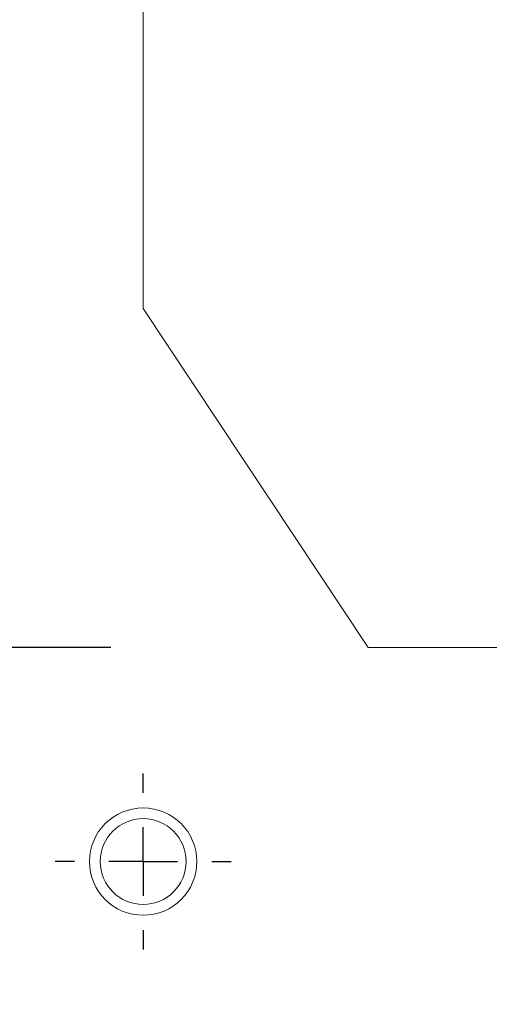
# Model space of a CAD drawing. Header units: inches. Extents: x 0.2 to 10.8, y 0.2 to 8.2.
# Tile 31 of 146: x 1.8995 to 1.9907, y 3.2572 to 3.4483. Entities that reach past the tile are written whole.
import ezdxf

# ---------------------------------------------------------------- set-up
doc = ezdxf.new("R2010")
doc.units = ezdxf.units.IN
doc.header["$MEASUREMENT"] = 0
doc.linetypes.add('CENTERX2', pattern=[0.8, 0.5, -0.1, 0.1, -0.1])
doc.linetypes.add('HIDDEN', pattern=[0.075, 0.05, -0.025])
doc.layers.add('CENTER', color=40, linetype='CENTERX2')
doc.layers.add('DIMENSIONS', color=140, linetype='Continuous')
doc.styles.add('SLDTEXTSTYLE0', font='TXT', dxfattribs={"width": 0.7})
doc.dimstyles.new('SLDDIMSTYLE1', dxfattribs={"dimtxt": 0.084961, "dimasz": 0.13, "dimexe": 0, "dimexo": 0.0625, "dimgap": 0.02124, "dimtad": 0, "dimtih": 1, "dimtoh": 1, "dimlfac": 15, "dimrnd": 1e-09, "dimzin": 12, "dimdsep": 46, "dimtxsty": 'SLDTEXTSTYLE0', "dimsah": 1, "dimcen": 0.09, "dimadec": 0, "dimazin": 3, "dimtfac": 1, "dimtmove": 0, "dimatfit": 0, "dimfxl": 0, "dimfrac": 2, "dimtolj": 1, "dimtzin": 12, "dimarcsym": 0})

# ---------------------------------------------------------------- blocks, each defined once
blk = doc.blocks.new('_D_5')
at = {"layer": 'DIMENSIONS'}
for p, q in [((1.10274, 3.32643), (1.10274, 3.57643)), ((1.9172, 3.32643), (0.97774, 3.32643)), ((1.19976, 3.16343), (0.97774, 3.16343)), ((1.10274, 2.86932), (1.10274, 3.16343)), ((0.57204, 2.86932), (0.54351, 2.86932)), ((0.54351, 2.86932), (0.54351, 2.73429)), ((0.82451, 2.86932), (0.85304, 2.86932)), ((0.85304, 2.86932), (0.85304, 2.73429)), ((0.97768, 2.86932), (1.10274, 2.86932)), ((0.54351, 2.73429), (0.57204, 2.73429)), ((0.85304, 2.73429), (0.82451, 2.73429))]:
    blk.add_line(p, q, dxfattribs=at)
for points in [[(1.10274, 3.32643), (1.12274, 3.45643), (1.08274, 3.45643)], [(1.10274, 3.16343), (1.08274, 3.03343), (1.12274, 3.03343)]]:
    blk.add_solid(points, dxfattribs=at)
at = {"layer": 'DIMENSIONS', "char_height": 0.083333, "attachment_point": 1, "style": 'SLDTEXTSTYLE0'}
for s, insert in [('2.45', (0.57204, 2.99576)), ('62.1', (0.57204, 2.84171))]:
    blk.add_mtext(s, dxfattribs=dict(at, insert=insert))
blk = doc.blocks.new('_D_6')
at = {"layer": 'DIMENSIONS'}
for p, q in [((0.72529, 3.7679), (0.72529, 4.0179)), ((1.9172, 3.7679), (0.60029, 3.7679)), ((0.56371, 3.56224), (0.53518, 3.56224)), ((0.53518, 3.56224), (0.53518, 3.42721)), ((0.88686, 3.56224), (0.91539, 3.56224)), ((0.91539, 3.56224), (0.91539, 3.42721)), ((0.53518, 3.42721), (0.56371, 3.42721)), ((0.91539, 3.42721), (0.88686, 3.42721)), ((1.9172, 3.32643), (0.60029, 3.32643)), ((0.72529, 3.32643), (0.72529, 3.07643))]:
    blk.add_line(p, q, dxfattribs=at)
for points in [[(0.72529, 3.7679), (0.74529, 3.8979), (0.70529, 3.8979)], [(0.72529, 3.32643), (0.70529, 3.19643), (0.74529, 3.19643)]]:
    blk.add_solid(points, dxfattribs=at)
at = {"layer": 'DIMENSIONS', "char_height": 0.083333, "attachment_point": 1, "style": 'SLDTEXTSTYLE0'}
for s, insert in [('6.62', (0.59905, 3.68868)), ('168.2', (0.56371, 3.53463))]:
    blk.add_mtext(s, dxfattribs=dict(at, insert=insert))
blk = doc.blocks.new('SW_CENTERMARKSYMBOL_0')
at = {"layer": 'CENTER', "color": 0}
for p, q in [((0, 0.01333), (0, 0.01708)), ((0, 0), (0, 0.00667)), ((-0.01333, 0), (-0.01708, 0)), ((0, 0), (-0.00667, 0)), ((0, 0), (0, -0.00667)), ((0, 0), (0.00667, 0)), ((0.01333, 0), (0.01708, 0)), ((0, -0.01333), (0, -0.01708))]:
    blk.add_line(p, q, dxfattribs=at)

msp = doc.modelspace()

# ---------------------------------------------------------------- linework, layer by layer
at = {"color": 7, "linetype": 'HIDDEN', "lineweight": 18}
for p, q in [((1.9234982, 3.3922205), (1.9234982, 3.4580122)), ((1.9671982, 3.3264289), (1.9234982, 3.3922205)), ((1.9671982, 3.3264289), (2.0108982, 3.3264289))]:
    msp.add_line(p, q, dxfattribs=at)
for radius in [0.0104167, 0.0083333]:
    msp.add_circle((1.9234982, 3.2848955), radius, dxfattribs=at)

# ---------------------------------------------------------------- block references
at = {"layer": 'CENTER'}
msp.add_blockref('SW_CENTERMARKSYMBOL_0', (1.9234982, 3.2848955), dxfattribs=at)

# ---------------------------------------------------------------- dimensions: what is measured, and where the dimension line sits
at = {"layer": 'DIMENSIONS'}
for base, p1, p2, picture, middle in [((0.7252851, 3.3264289), (1.9671982, 3.7678955), (1.9671982, 3.3264289), '_D_6', (0.7252851, 3.5622414)), ((1.1027390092, 3.163428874), (1.9671981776, 3.326428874), (1.2497648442, 3.163428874), '_D_5', (1.1027390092, 2.8693205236))]:
    dim = msp.add_linear_dim(base=base, p1=p1, p2=p2, angle=90, dimstyle='SLDDIMSTYLE1', dxfattribs=at)
    dim.commit()
    dim.dimension.update_dxf_attribs({"geometry": picture, "text_midpoint": middle, "dimtype": 160})

doc.saveas('drawing.dxf')
